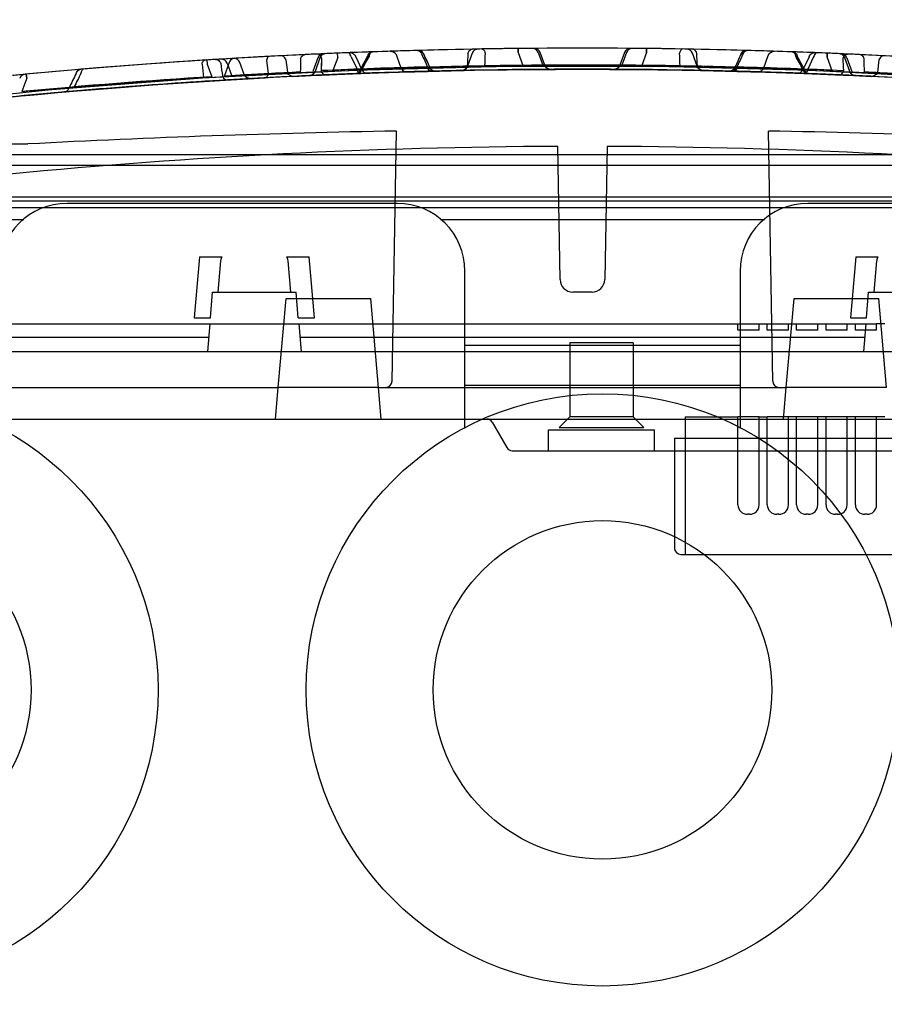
# Paper-space layout 'SUBMITTAL_E3H_2_2' of a CAD drawing. Header units: millimetres. Extents: x 0 to 841, y 0 to 594.
# Tile 9 of 58: x 319 to 331, y 171 to 185. Entities that reach past the tile are written whole.
import ezdxf

# ---------------------------------------------------------------- set-up
doc = ezdxf.new("R2010")
doc.units = ezdxf.units.MM
doc.header["$LTSCALE"] = 46.255
doc.layers.get('0').update_dxf_attribs({"linetype": 'CONTINUOUS'})
doc.layers.add('ROUNDS', color=7, linetype='CONTINUOUS')
doc.styles.get("Standard").update_dxf_attribs({"font": 'txt', "width": 0.725})
doc.dimstyles.new('DIMSTYLE_1', dxfattribs={"dimtxt": 3.5, "dimasz": 4.8, "dimexe": 3.2, "dimexo": 1.6, "dimgap": 1.75, "dimtad": 0, "dimtih": 1, "dimtoh": 1, "dimdec": 1, "dimzin": 0, "dimdsep": 46, "dimtxsty": 'STANDARD', "dimblk": 'CLOSED', "dimblk1": 'CLOSED', "dimblk2": 'CLOSED', "dimcen": 0.09, "dimadec": 0, "dimazin": 0, "dimtp": 0.4, "dimtm": 0.4, "dimtfac": 1, "dimtdec": 1, "dimtofl": 0, "dimtmove": 0, "dimatfit": 3, "dimldrblk": 'CLOSED', "dimfxl": 1, "dimtolj": 1, "dimtzin": 0, "dimarcsym": 0})

# ---------------------------------------------------------------- blocks, each defined once
blk = doc.blocks.new('_CLOSED')
at = {"color": 0, "linetype": 'BYBLOCK'}
for p, q in [((0, 0), (-1, 0.1667)), ((-1, 0.1667), (-1, -0.1667)), ((-1, -0.1667), (0, 0)), ((-1, 0), (0, 0))]:
    blk.add_line(p, q, dxfattribs=at)
blk = doc.blocks.new('*D99')
at = {"color": 2, "linetype": 'CONTINUOUS'}
for p, q in [((312.669, 194.287), (312.669, 199.237)), ((378.505, 194.287), (378.505, 199.237)), ((312.669, 196.037), (333.687, 196.037)), ((378.505, 196.037), (352.412, 196.037)), ((312.669, 152.228), (312.669, 194.287)), ((378.505, 152.228), (378.505, 194.287))]:
    blk.add_line(p, q, dxfattribs=at)
at = {"color": 2, "linetype": 'CONTINUOUS', "xscale": 4.8, "yscale": 4.8, "zscale": 4.8, "rotation": 180}
blk.add_blockref('_CLOSED', (312.669, 196.037), dxfattribs=at)
at = {"color": 2, "linetype": 'CONTINUOUS', "xscale": 4.8, "yscale": 4.8, "zscale": 4.8}
blk.add_blockref('_CLOSED', (378.505, 196.037), dxfattribs=at)
at = {"color": 2, "linetype": 'CONTINUOUS', "insert": (343.05, 197.787), "char_height": 3.5, "width": 15.225, "attachment_point": 2, "line_spacing_factor": 0.9}
blk.add_mtext('2X 219\\P[8.6]', dxfattribs=at)
blk = doc.blocks.new('*D104')
at = {"color": 2, "linetype": 'CONTINUOUS'}
for p, q in [((306.979, 194.287), (306.979, 199.237)), ((312.669, 194.287), (312.669, 199.237)), ((306.979, 196.037), (288.71, 196.037)), ((312.669, 196.037), (325.369, 196.037)), ((306.979, 166.922), (306.979, 194.287)), ((312.669, 152.228), (312.669, 194.287))]:
    blk.add_line(p, q, dxfattribs=at)
at = {"color": 2, "linetype": 'CONTINUOUS', "xscale": 4.8, "yscale": 4.8, "zscale": 4.8}
blk.add_blockref('_CLOSED', (306.979, 196.037), dxfattribs=at)
at = {"color": 2, "linetype": 'CONTINUOUS', "xscale": 4.8, "yscale": 4.8, "zscale": 4.8, "rotation": 180}
blk.add_blockref('_CLOSED', (312.669, 196.037), dxfattribs=at)
at = {"color": 2, "linetype": 'CONTINUOUS', "insert": (286.96, 197.787), "char_height": 3.5, "width": 12.6875, "attachment_point": 3, "line_spacing_factor": 0.9}
blk.add_mtext('19\\P[0.7]', dxfattribs=at)

psp = doc.layouts.new('SUBMITTAL_E3H_2_2')

# ---------------------------------------------------------------- linework, layer by layer
at = {"color": 6, "linetype": 'CONTINUOUS'}
for p, q in [((322.544, 184.32), (322.214, 184.304)), ((322.564, 184.321), (322.306, 184.309)), ((322.73, 184.329), (322.321, 184.31)), ((322.873, 184.335), (322.544, 184.32)), ((323.167, 184.347), (322.73, 184.329)), ((323.208, 184.349), (322.734, 184.329)), ((323.203, 184.349), (322.873, 184.335)), ((323.017, 184.341), (322.873, 184.335)), ((323.137, 184.346), (323.016, 184.341)), ((323.138, 184.346), (323.017, 184.341)), ((323.876, 184.372), (323.022, 184.342)), ((323.287, 184.352), (323.137, 184.346)), ((323.288, 184.352), (323.138, 184.346)), ((323.682, 184.366), (323.208, 184.349)), ((323.462, 184.359), (323.287, 184.352)), ((323.463, 184.359), (323.288, 184.352)), ((323.66, 184.365), (323.462, 184.359)), ((323.661, 184.365), (323.463, 184.359)), ((323.981, 184.376), (323.506, 184.36)), ((323.923, 184.374), (323.518, 184.361)), ((323.918, 184.374), (323.66, 184.365)), ((324.156, 184.381), (323.682, 184.366)), ((323.787, 184.37), (323.77, 184.369)), ((323.77, 184.369), (323.793, 184.367)), ((323.793, 184.367), (323.814, 184.359)), ((323.814, 184.359), (323.833, 184.347)), ((323.833, 184.347), (323.848, 184.33)), ((323.848, 184.33), (323.858, 184.31)), ((324.101, 184.379), (323.874, 184.372)), ((324.101, 184.379), (323.875, 184.372)), ((324.73, 184.395), (323.876, 184.372)), ((324.03, 184.377), (323.917, 184.374)), ((324.355, 184.386), (323.923, 184.374)), ((324.456, 184.388), (323.981, 184.376)), ((324.173, 184.381), (324.03, 184.377)), ((324.172, 184.381), (324.03, 184.377)), ((324.334, 184.385), (324.101, 184.379)), ((324.566, 184.391), (324.333, 184.385)), ((324.567, 184.391), (324.334, 184.385)), ((324.808, 184.396), (324.355, 184.386)), ((324.807, 184.396), (324.355, 184.386)), ((324.931, 184.399), (324.456, 184.388)), ((324.792, 184.396), (324.566, 184.391)), ((324.793, 184.396), (324.567, 184.391)), ((325.583, 184.408), (324.73, 184.395)), ((325.007, 184.4), (324.792, 184.396)), ((325.008, 184.4), (324.793, 184.396)), ((325.277, 184.404), (324.807, 184.396)), ((325.277, 184.404), (324.808, 184.396)), ((324.932, 184.341), (324.865, 184.155)), ((325.204, 184.403), (325.007, 184.4)), ((325.205, 184.403), (325.008, 184.4)), ((325.363, 184.405), (325.069, 184.401)), ((325.38, 184.406), (325.177, 184.403)), ((325.759, 184.41), (325.277, 184.404)), ((325.758, 184.41), (325.277, 184.404)), ((325.447, 184.407), (325.297, 184.405)), ((325.673, 184.409), (325.363, 184.405)), ((325.529, 184.408), (325.379, 184.406)), ((325.529, 184.408), (325.38, 184.406)), ((325.65, 184.409), (325.447, 184.407)), ((325.819, 184.41), (325.622, 184.409)), ((325.996, 184.412), (325.673, 184.409)), ((326.247, 184.413), (325.758, 184.41)), ((326.248, 184.413), (325.759, 184.41)), ((326.034, 184.412), (325.819, 184.41)), ((325.962, 184.171), (325.896, 184.351)), ((326.327, 184.413), (325.996, 184.412)), ((326.327, 184.413), (325.996, 184.412)), ((326.261, 184.413), (326.034, 184.412)), ((326.739, 184.413), (326.247, 184.413)), ((326.74, 184.413), (326.248, 184.413)), ((326.494, 184.413), (326.261, 184.413)), ((326.66, 184.413), (326.327, 184.413)), ((326.66, 184.413), (326.327, 184.413)), ((326.726, 184.413), (326.494, 184.413)), ((326.991, 184.412), (326.66, 184.413)), ((326.991, 184.412), (326.66, 184.413)), ((326.953, 184.412), (326.726, 184.413)), ((327.228, 184.41), (326.739, 184.413)), ((327.229, 184.41), (326.74, 184.413)), ((327.168, 184.41), (326.953, 184.412)), ((327.314, 184.409), (326.991, 184.412)), ((327.314, 184.409), (326.991, 184.412)), ((327.091, 184.351), (327.025, 184.171)), ((327.365, 184.409), (327.168, 184.41)), ((327.71, 184.404), (327.228, 184.41)), ((327.711, 184.404), (327.229, 184.41)), ((327.624, 184.405), (327.314, 184.409)), ((327.624, 184.405), (327.314, 184.409)), ((327.54, 184.407), (327.337, 184.409)), ((328.258, 184.395), (327.404, 184.408)), ((327.608, 184.406), (327.458, 184.408)), ((327.607, 184.406), (327.458, 184.408)), ((327.69, 184.405), (327.54, 184.407)), ((327.81, 184.403), (327.607, 184.406)), ((327.953, 184.4), (327.624, 184.405)), ((328.179, 184.396), (327.71, 184.404)), ((328.18, 184.396), (327.711, 184.404)), ((327.979, 184.4), (327.782, 184.403)), ((327.98, 184.4), (327.783, 184.403)), ((328.194, 184.396), (327.979, 184.4)), ((328.195, 184.396), (327.98, 184.4)), ((328.122, 184.155), (328.055, 184.341)), ((328.531, 184.388), (328.057, 184.399)), ((328.632, 184.386), (328.179, 184.396)), ((328.633, 184.386), (328.18, 184.396)), ((328.421, 184.391), (328.194, 184.396)), ((328.421, 184.391), (328.195, 184.396)), ((329.111, 184.372), (328.258, 184.395)), ((328.654, 184.385), (328.421, 184.391)), ((328.653, 184.385), (328.421, 184.391)), ((329.006, 184.376), (328.531, 184.388)), ((329.064, 184.374), (328.632, 184.386)), ((328.886, 184.379), (328.653, 184.385)), ((328.957, 184.377), (328.814, 184.381)), ((329.305, 184.366), (328.831, 184.381)), ((329.151, 184.371), (328.886, 184.379)), ((329.481, 184.36), (329.006, 184.376)), ((329.469, 184.361), (329.064, 184.374)), ((329.327, 184.365), (329.07, 184.374)), ((329.965, 184.342), (329.111, 184.372)), ((329.129, 184.31), (329.14, 184.33)), ((329.14, 184.33), (329.154, 184.347)), ((329.154, 184.347), (329.173, 184.359)), ((329.173, 184.359), (329.194, 184.367)), ((329.194, 184.367), (329.217, 184.369)), ((329.779, 184.349), (329.305, 184.366)), ((329.524, 184.359), (329.326, 184.365)), ((329.525, 184.359), (329.327, 184.365)), ((329.699, 184.352), (329.524, 184.359)), ((329.7, 184.352), (329.525, 184.359)), ((329.849, 184.346), (329.699, 184.352)), ((329.85, 184.346), (329.7, 184.352)), ((330.253, 184.329), (329.779, 184.349)), ((330.114, 184.335), (329.784, 184.349)), ((330.257, 184.329), (329.82, 184.347)), ((329.97, 184.341), (329.849, 184.346)), ((329.971, 184.341), (329.85, 184.346)), ((330.132, 184.334), (329.97, 184.341)), ((330.443, 184.32), (330.114, 184.335)), ((330.666, 184.31), (330.257, 184.329)), ((330.681, 184.309), (330.423, 184.321)), ((330.773, 184.304), (330.443, 184.32)), ((320.318, 184.186), (319.464, 184.119)), ((320.568, 184.204), (319.995, 184.162)), ((320.305, 184.185), (320.072, 184.168)), ((320.567, 184.204), (320.135, 184.173)), ((320.531, 184.202), (320.304, 184.185)), ((320.531, 184.202), (320.305, 184.185)), ((321.172, 184.245), (320.318, 184.186)), ((320.746, 184.217), (320.531, 184.202)), ((320.745, 184.217), (320.531, 184.202)), ((321.033, 184.236), (320.567, 184.204)), ((321.141, 184.243), (320.568, 184.204)), ((320.942, 184.23), (320.745, 184.217)), ((320.943, 184.23), (320.746, 184.217)), ((321.117, 184.241), (320.942, 184.23)), ((321.118, 184.241), (320.943, 184.23)), ((321.531, 184.267), (321.033, 184.236)), ((321.268, 184.251), (321.117, 184.241)), ((321.388, 184.258), (321.267, 184.251)), ((321.388, 184.258), (321.268, 184.251)), ((321.6, 184.271), (321.293, 184.252)), ((321.549, 184.268), (321.388, 184.258)), ((321.485, 184.21), (321.414, 184.013)), ((321.495, 184.228), (321.485, 184.21)), ((321.508, 184.244), (321.495, 184.228)), ((321.525, 184.257), (321.508, 184.244)), ((321.544, 184.265), (321.525, 184.257)), ((322.057, 184.296), (321.531, 184.267)), ((321.564, 184.269), (321.544, 184.265)), ((321.753, 184.28), (321.586, 184.27)), ((321.753, 184.28), (321.586, 184.27)), ((321.943, 184.29), (321.6, 184.271)), ((321.701, 184.04), (321.639, 184.209)), ((321.899, 184.288), (321.753, 184.28)), ((322.084, 184.298), (321.899, 184.288)), ((322.321, 184.31), (321.943, 184.29)), ((322.306, 184.309), (322.084, 184.298)), ((322.774, 184.275), (322.704, 184.083)), ((323.858, 184.31), (323.921, 184.135)), ((329.066, 184.135), (329.129, 184.31)), ((330.283, 184.083), (330.213, 184.275)), ((331.044, 184.29), (330.666, 184.31)), ((330.904, 184.298), (330.681, 184.309)), ((318.756, 184.057), (318.594, 184.042)), ((319.464, 184.119), (318.611, 184.044)), ((318.876, 184.068), (318.755, 184.057)), ((319.026, 184.082), (318.876, 184.068)), ((319.201, 184.097), (319.026, 184.082)), ((319.201, 184.097), (319.026, 184.081)), ((319.399, 184.114), (319.201, 184.097)), ((319.398, 184.114), (319.201, 184.097)), ((319.74, 184.142), (319.383, 184.113)), ((319.613, 184.132), (319.398, 184.114)), ((319.995, 184.162), (319.423, 184.116)), ((319.84, 184.15), (319.613, 184.132)), ((320.135, 184.173), (319.74, 184.142)), ((320.072, 184.168), (319.839, 184.15)), ((323.263, 184.096), (321.111, 183.985)), ((321.711, 184.02), (321.701, 184.04)), ((321.711, 184.02), (321.701, 184.04)), ((322.681, 184.048), (322.664, 184.035)), ((322.695, 184.064), (322.681, 184.048)), ((322.695, 184.064), (322.681, 184.048)), ((322.704, 184.083), (322.695, 184.064)), ((322.704, 184.083), (322.695, 184.064)), ((322.74, 184.029), (323.091, 184.044)), ((322.853, 184.034), (323.355, 184.054)), ((322.906, 184.036), (323.347, 184.054)), ((322.922, 184.037), (323.08, 184.044)), ((323.08, 184.044), (323.267, 184.051)), ((323.091, 184.044), (323.441, 184.058)), ((325.416, 184.151), (323.263, 184.096)), ((323.267, 184.051), (323.478, 184.059)), ((323.289, 184.052), (323.794, 184.07)), ((323.314, 184.053), (323.745, 184.068)), ((323.314, 184.053), (323.745, 184.068)), ((323.355, 184.054), (323.858, 184.072)), ((323.477, 184.059), (323.707, 184.067)), ((323.478, 184.059), (323.708, 184.067)), ((323.707, 184.067), (323.951, 184.075)), ((323.708, 184.067), (323.953, 184.075)), ((323.745, 184.068), (324.204, 184.082)), ((323.745, 184.068), (324.205, 184.082)), ((323.794, 184.07), (324.299, 184.084)), ((323.858, 184.072), (324.361, 184.086)), ((323.921, 184.135), (323.932, 184.115)), ((323.932, 184.115), (323.946, 184.099)), ((323.946, 184.099), (323.965, 184.086)), ((323.951, 184.075), (324.208, 184.082)), ((323.965, 184.086), (323.986, 184.078)), ((323.986, 184.078), (324.009, 184.076)), ((324.152, 184.08), (324.261, 184.083)), ((324.152, 184.08), (324.261, 184.083)), ((324.204, 184.082), (324.688, 184.094)), ((324.204, 184.082), (324.46, 184.088)), ((324.205, 184.082), (324.688, 184.094)), ((324.208, 184.082), (324.465, 184.089)), ((324.261, 184.083), (324.4, 184.087)), ((324.261, 184.083), (324.399, 184.087)), ((324.299, 184.084), (324.804, 184.096)), ((324.46, 184.088), (324.72, 184.094)), ((324.688, 184.094), (325.19, 184.103)), ((324.714, 184.094), (324.965, 184.099)), ((324.803, 184.099), (324.782, 184.096)), ((324.823, 184.107), (324.803, 184.099)), ((324.841, 184.119), (324.823, 184.107)), ((324.855, 184.136), (324.841, 184.119)), ((324.865, 184.155), (324.855, 184.136)), ((324.954, 184.099), (325.241, 184.104)), ((325.19, 184.103), (325.706, 184.109)), ((325.19, 184.103), (325.428, 184.106)), ((325.401, 184.106), (325.639, 184.109)), ((327.571, 184.151), (325.416, 184.151)), ((325.589, 184.108), (325.869, 184.111)), ((325.706, 184.109), (326.231, 184.113)), ((325.748, 184.11), (325.877, 184.111)), ((325.869, 184.111), (326.113, 184.112)), ((325.972, 184.151), (325.962, 184.171)), ((325.972, 184.151), (325.962, 184.171)), ((325.986, 184.135), (325.972, 184.151)), ((326.004, 184.122), (325.986, 184.135)), ((326.025, 184.114), (326.004, 184.122)), ((326.047, 184.112), (326.025, 184.114)), ((326.113, 184.112), (326.366, 184.113)), ((326.23, 184.113), (326.757, 184.113)), ((326.231, 184.113), (326.757, 184.113)), ((326.366, 184.113), (326.623, 184.113)), ((326.623, 184.113), (326.877, 184.112)), ((326.757, 184.113), (327.281, 184.109)), ((326.877, 184.112), (327.122, 184.111)), ((326.962, 184.114), (326.94, 184.112)), ((326.983, 184.122), (326.962, 184.114)), ((327.001, 184.135), (326.983, 184.122)), ((327.015, 184.151), (327.001, 184.135)), ((327.025, 184.171), (327.015, 184.151)), ((327.025, 184.171), (327.015, 184.151)), ((327.017, 184.111), (327.11, 184.111)), ((327.11, 184.111), (327.398, 184.108)), ((327.281, 184.109), (327.797, 184.103)), ((327.352, 184.109), (327.585, 184.106)), ((327.563, 184.106), (327.797, 184.103)), ((329.725, 184.096), (327.571, 184.151)), ((327.75, 184.104), (328.028, 184.099)), ((327.796, 184.103), (328.298, 184.094)), ((327.908, 184.101), (328.035, 184.099)), ((328.023, 184.099), (328.273, 184.094)), ((328.132, 184.136), (328.122, 184.155)), ((328.146, 184.119), (328.132, 184.136)), ((328.164, 184.107), (328.146, 184.119)), ((328.184, 184.099), (328.164, 184.107)), ((328.183, 184.096), (328.688, 184.084)), ((328.205, 184.096), (328.184, 184.099)), ((328.268, 184.094), (328.526, 184.088)), ((328.298, 184.094), (328.782, 184.082)), ((328.522, 184.089), (328.783, 184.082)), ((328.626, 184.086), (329.129, 184.072)), ((328.688, 184.084), (329.194, 184.07)), ((328.726, 184.083), (328.836, 184.08)), ((328.726, 184.083), (328.835, 184.08)), ((328.78, 184.082), (329.034, 184.075)), ((328.781, 184.082), (329.241, 184.068)), ((328.783, 184.082), (329.036, 184.075)), ((328.915, 184.078), (328.963, 184.077)), ((329.034, 184.075), (329.279, 184.067)), ((329.036, 184.075), (329.281, 184.067)), ((329.129, 184.072), (329.632, 184.054)), ((329.194, 184.07), (329.698, 184.052)), ((329.241, 184.068), (329.673, 184.053)), ((329.279, 184.067), (329.51, 184.059)), ((329.509, 184.059), (329.72, 184.051)), ((329.51, 184.059), (329.721, 184.051)), ((329.546, 184.058), (329.896, 184.044)), ((329.632, 184.054), (330.134, 184.034)), ((329.64, 184.054), (330.081, 184.036)), ((329.72, 184.051), (329.907, 184.044)), ((329.721, 184.051), (329.907, 184.044)), ((331.876, 183.985), (329.725, 184.096)), ((329.896, 184.044), (330.247, 184.029)), ((329.907, 184.044), (330.066, 184.037)), ((329.907, 184.044), (330.065, 184.037)), ((330.293, 184.064), (330.283, 184.083)), ((330.306, 184.048), (330.293, 184.064)), ((330.306, 184.048), (330.293, 184.064)), ((330.323, 184.035), (330.306, 184.048)), ((330.323, 184.035), (330.306, 184.048)), ((321.111, 183.985), (318.963, 183.82)), ((320.406, 183.892), (320.904, 183.927)), ((320.463, 183.896), (320.709, 183.914)), ((320.467, 183.897), (320.712, 183.914)), ((320.709, 183.914), (320.943, 183.929)), ((320.904, 183.927), (321.436, 183.961)), ((320.939, 183.929), (321.15, 183.943)), ((320.943, 183.929), (321.153, 183.943)), ((321.15, 183.943), (321.336, 183.955)), ((321.153, 183.943), (321.339, 183.955)), ((321.336, 183.955), (321.494, 183.964)), ((321.339, 183.955), (321.496, 183.964)), ((321.436, 183.961), (321.998, 183.993)), ((321.466, 183.962), (321.79, 183.981)), ((321.494, 183.964), (321.623, 183.972)), ((321.621, 183.972), (321.79, 183.981)), ((321.726, 184.003), (321.711, 184.02)), ((321.746, 183.99), (321.726, 184.003)), ((321.767, 183.983), (321.746, 183.99)), ((321.79, 183.981), (321.767, 183.983)), ((321.771, 183.98), (322.115, 183.999)), ((322.115, 183.999), (322.494, 184.018)), ((322.39, 184.013), (322.74, 184.029)), ((322.494, 184.018), (322.906, 184.036)), ((322.624, 184.024), (322.794, 184.032)), ((322.644, 184.027), (322.624, 184.024)), ((322.644, 184.027), (322.624, 184.024)), ((322.664, 184.035), (322.644, 184.027)), ((322.794, 184.032), (322.922, 184.037)), ((330.065, 184.037), (330.193, 184.032)), ((330.066, 184.037), (330.193, 184.032)), ((330.081, 184.036), (330.493, 184.018)), ((330.193, 184.032), (330.364, 184.024)), ((330.247, 184.029), (330.597, 184.013)), ((330.343, 184.027), (330.323, 184.035)), ((330.343, 184.027), (330.323, 184.035)), ((330.363, 184.024), (330.343, 184.027)), ((330.363, 184.024), (330.343, 184.027)), ((330.493, 184.018), (330.872, 183.999)), ((318.963, 183.82), (316.82, 183.599)), ((318.664, 183.747), (318.826, 183.762)), ((318.822, 183.762), (319.013, 183.779)), ((319.008, 183.779), (319.224, 183.798)), ((319.152, 183.791), (319.528, 183.824)), ((319.219, 183.797), (319.45, 183.817)), ((319.224, 183.798), (319.455, 183.818)), ((319.45, 183.817), (319.701, 183.838)), ((319.528, 183.824), (319.947, 183.857)), ((319.695, 183.837), (319.95, 183.858)), ((319.701, 183.838), (319.955, 183.858)), ((319.947, 183.857), (320.406, 183.892)), ((319.95, 183.858), (320.208, 183.877)), ((319.955, 183.858), (320.213, 183.878)), ((320.208, 183.877), (320.463, 183.896)), ((320.213, 183.878), (320.467, 183.897)), ((318.367, 183.719), (318.539, 183.735)), ((318.537, 183.735), (318.664, 183.747)), ((318.539, 183.735), (318.667, 183.747)), ((318.094, 182.152), (334.894, 182.152)), ((321.212, 180.502), (322.475, 180.502)), ((328.699, 180.412), (328.699, 180.502)), ((328.999, 180.412), (328.999, 180.502)), ((329.115, 180.412), (329.115, 180.502)), ((329.415, 180.412), (329.415, 180.502)), ((329.531, 180.412), (329.531, 180.502)), ((329.831, 180.412), (329.831, 180.502)), ((329.947, 180.412), (329.947, 180.502)), ((330.247, 180.412), (330.247, 180.502)), ((330.364, 180.412), (330.364, 180.502)), ((330.78, 180.502), (330.664, 180.502)), ((330.664, 180.412), (330.664, 180.502)), ((318.394, 180.316), (321.196, 180.316)), ((322.491, 180.316), (330.496, 180.316)), ((326.315, 180.232), (326.315, 179.182)), ((327.215, 180.232), (327.215, 179.182)), ((318.394, 180.112), (321.178, 180.112)), ((322.509, 180.112), (330.478, 180.112)), ((322.144, 179.152), (322.183, 179.602)), ((323.604, 179.602), (322.183, 179.602)), ((323.643, 179.152), (323.604, 179.602)), ((329.344, 179.152), (329.383, 179.602)), ((330.804, 179.602), (329.383, 179.602)), ((327.949, 179.182), (328.699, 179.182)), ((327.949, 179.182), (327.949, 177.232)), ((328.699, 177.937), (328.699, 179.182)), ((328.999, 179.182), (329.115, 179.182)), ((328.999, 177.937), (328.999, 179.182)), ((329.115, 177.937), (329.115, 179.182)), ((329.531, 179.182), (329.415, 179.182)), ((329.415, 177.937), (329.415, 179.182)), ((329.531, 177.937), (329.531, 179.182)), ((329.947, 179.182), (329.831, 179.182)), ((329.831, 177.937), (329.831, 179.182)), ((329.947, 177.937), (329.947, 179.182)), ((330.364, 179.182), (330.247, 179.182)), ((330.247, 177.937), (330.247, 179.182)), ((330.364, 177.937), (330.364, 179.182)), ((330.78, 179.182), (330.664, 179.182)), ((330.664, 177.937), (330.664, 179.182)), ((317.584, 179.152), (334.399, 179.152)), ((325.215, 179.107), (325.422, 178.747)), ((327.799, 178.882), (327.799, 177.322)), ((325.5, 178.702), (326.014, 178.702)), ((327.514, 178.702), (333.514, 178.702)), ((327.889, 177.232), (327.949, 177.232))]:
    psp.add_line(p, q, dxfattribs=at)
at = {"color": 7, "linetype": 'CONTINUOUS'}
for p, q in [((323.025, 184.282), (323.022, 184.342)), ((325.583, 184.408), (325.584, 184.349)), ((325.584, 184.349), (325.583, 184.408)), ((325.584, 184.349), (325.65, 184.168)), ((325.866, 184.351), (325.932, 184.171)), ((327.121, 184.351), (327.055, 184.171)), ((327.403, 184.349), (327.337, 184.168)), ((327.403, 184.349), (327.404, 184.408)), ((327.404, 184.408), (327.403, 184.349)), ((329.965, 184.342), (329.962, 184.282)), ((329.962, 184.282), (329.965, 184.342)), ((321.172, 184.245), (321.175, 184.186)), ((321.175, 184.186), (321.24, 184.008)), ((321.459, 184.198), (321.521, 184.03)), ((322.015, 184.237), (322.039, 184.052)), ((322.291, 184.245), (322.312, 184.072)), ((322.744, 184.274), (322.674, 184.082)), ((323.025, 184.282), (322.958, 184.098)), ((323.215, 184.288), (323.299, 184.113)), ((323.28, 184.29), (323.365, 184.117)), ((329.707, 184.29), (329.622, 184.117)), ((329.772, 184.288), (329.688, 184.113)), ((329.962, 184.282), (330.03, 184.098)), ((330.243, 184.274), (330.313, 184.082)), ((330.696, 184.245), (330.675, 184.072)), ((318.617, 183.985), (318.611, 184.044)), ((318.611, 184.044), (318.617, 183.985)), ((318.617, 183.985), (318.548, 183.796)), ((323.795, 179.69), (323.857, 183.236)), ((329.192, 179.69), (329.13, 183.236)), ((318.634, 183.053), (317.821, 183.053)), ((326.177, 181.13), (326.144, 183.019)), ((326.843, 183.019), (326.81, 181.13)), ((338.464, 182.902), (314.494, 182.902)), ((307.969, 182.302), (458.329, 182.302)), ((335.254, 182.242), (317.734, 182.242)), ((321.068, 181.455), (320.992, 180.59)), ((321.068, 181.455), (321.386, 181.455)), ((321.365, 181.398), (321.326, 180.952)), ((322.301, 181.455), (322.62, 181.455)), ((322.361, 180.952), (322.322, 181.398)), ((322.695, 180.59), (322.62, 181.455)), ((330.368, 181.455), (330.292, 180.59)), ((330.368, 181.455), (330.686, 181.455)), ((330.665, 181.398), (330.626, 180.952)), ((321.22, 180.59), (321.251, 180.952)), ((321.251, 180.952), (322.436, 180.952)), ((322.183, 179.602), (322.294, 180.862)), ((322.294, 180.862), (323.494, 180.862)), ((322.467, 180.59), (322.436, 180.952)), ((323.604, 179.602), (323.494, 180.862)), ((326.63, 180.953), (326.357, 180.953)), ((329.383, 179.602), (329.494, 180.862)), ((329.494, 180.862), (330.694, 180.862)), ((330.52, 180.59), (330.551, 180.952)), ((330.551, 180.952), (331.736, 180.952)), ((330.804, 179.602), (330.694, 180.862)), ((320.992, 180.59), (321.22, 180.59)), ((322.467, 180.59), (322.695, 180.59)), ((330.292, 180.59), (330.52, 180.59)), ((318.309, 180.502), (321.212, 180.502)), ((321.212, 180.502), (321.178, 180.112)), ((322.475, 180.502), (330.664, 180.502)), ((322.475, 180.502), (322.509, 180.112)), ((328.999, 180.412), (328.699, 180.412)), ((329.415, 180.412), (329.115, 180.412)), ((329.831, 180.412), (329.531, 180.412)), ((330.247, 180.412), (329.947, 180.412)), ((330.664, 180.412), (330.364, 180.412)), ((330.512, 180.502), (330.478, 180.112)), ((327.215, 180.232), (326.315, 180.232)), ((321.178, 180.112), (322.509, 180.112)), ((330.478, 180.112), (331.809, 180.112)), ((317.134, 179.602), (322.183, 179.602)), ((323.604, 179.602), (329.383, 179.602)), ((326.165, 179.032), (326.315, 179.182)), ((327.215, 179.182), (326.315, 179.182)), ((327.365, 179.032), (327.215, 179.182)), ((328.999, 179.182), (328.699, 179.182)), ((329.415, 179.182), (329.115, 179.182)), ((329.831, 179.182), (329.531, 179.182)), ((330.247, 179.182), (329.947, 179.182)), ((330.664, 179.182), (330.364, 179.182)), ((326.165, 179.032), (327.365, 179.032)), ((326.014, 179.002), (327.514, 179.002)), ((326.014, 178.702), (326.014, 179.002)), ((327.514, 178.702), (327.514, 179.002)), ((327.799, 178.882), (333.229, 178.882)), ((326.014, 178.702), (327.514, 178.702)), ((328.864, 177.802), (328.834, 177.802)), ((329.28, 177.802), (329.25, 177.802)), ((329.696, 177.802), (329.666, 177.802)), ((330.112, 177.802), (330.082, 177.802)), ((330.529, 177.802), (330.499, 177.802)), ((327.949, 177.232), (333.079, 177.232))]:
    psp.add_line(p, q, dxfattribs=at)
at = {"color": 3, "linetype": 'CONTINUOUS'}
for p, q in [((307.969, 182.752), (458.329, 182.752)), ((318.575, 181.98), (313.982, 181.98)), ((329.075, 181.98), (324.482, 181.98))]:
    psp.add_line(p, q, dxfattribs=at)
at = {"color": 7, "linetype": 'CONTINUOUS'}
for centre, radius, start, end in [((326.494, 100.158), 84.255, 92.55746, 92.67314), ((322.829, 184.243), 0.09, 92.5004, 160.0018), ((326.494, 100.158), 84.255, 92.36115, 92.49567), ((326.494, 100.158), 84.255, 92.22741, 92.26326), ((326.494, 100.158), 84.255, 92.02403, 92.05503), ((326.494, 100.158), 84.255, 91.56764, 91.59001), ((378.239, 209.312), 59.521, 204.82573, 205.01284), ((378.227, 209.307), 59.508, 204.82572, 205.01286), ((390.273, 214.146), 72.45, 204.30874, 204.46133), ((390.259, 214.14), 72.434, 204.30872, 204.46137), ((370.672, 181.752), 45.873, 176.767, 176.9973), ((326.494, 100.158), 84.255, 90.96837, 91.06293), ((366.129, 182.724), 41.046, 177.7404, 177.9922), ((366.12, 182.724), 41.037, 177.7405, 177.9923), ((326.494, 100.158), 84.255, 90.48453, 90.61893), ((325.782, 184.32), 0.09, 20, 90.4845), ((327.205, 184.32), 0.09, 89.5205, 160.0017), ((326.494, 100.158), 84.255, 89.38107, 89.51547), ((286.861, 182.724), 41.043, 2.0078, 2.2596), ((286.898, 182.725), 41.006, 2.0075, 2.2596), ((326.494, 100.158), 84.255, 88.93707, 89.03161), ((282.314, 181.752), 45.874, 3.0027, 3.233), ((282.316, 181.752), 45.872, 3.0027, 3.233), ((262.691, 214.157), 72.476, 335.53865, 335.69126), ((262.728, 214.14), 72.435, 335.53866, 335.69127), ((274.753, 209.31), 59.516, 334.98716, 335.17427), ((274.76, 209.307), 59.508, 334.98714, 335.17428), ((326.494, 100.158), 84.255, 88.40999, 88.43236), ((326.494, 100.158), 84.255, 87.94497, 87.97597), ((326.494, 100.158), 84.255, 87.73675, 87.77259), ((326.494, 100.158), 84.255, 87.50433, 87.63885), ((330.158, 184.243), 0.09, 20, 87.5043), ((326.494, 100.158), 84.255, 87.32686, 87.44254), ((378.961, 190.668), 58.22, 186.39435, 186.5786), ((326.494, 100.158), 84.255, 93.48671, 93.64209), ((321.375, 184.167), 0.09, 20, 93.4867), ((379.206, 191.009), 58.236, 186.721, 186.89132), ((326.494, 100.158), 84.255, 92.91153, 93.01882), ((363.29, 182.887), 40.813, 178.0688, 178.3335), ((363.289, 182.887), 40.812, 178.0688, 178.3335), ((362.4, 182.518), 39.641, 177.4675, 177.7234), ((362.393, 182.519), 39.635, 177.4675, 177.7234), ((376.395, 155.37), 60.335, 151.34655, 151.5519), ((376.392, 155.371), 60.332, 151.34654, 151.55193), ((370.581, 157.931), 53.99, 150.7627, 150.9927), ((370.577, 157.934), 53.985, 150.7627, 150.9927), ((282.403, 157.929), 53.994, 29.0073, 29.2373), ((282.41, 157.933), 53.985, 29.0073, 29.2373), ((276.586, 155.366), 60.342, 28.44809, 28.65344), ((276.601, 155.375), 60.325, 28.44808, 28.65347), ((290.591, 182.519), 39.638, 2.2766, 2.5325), ((290.594, 182.519), 39.635, 2.2766, 2.5325), ((289.683, 182.886), 40.827, 1.6667, 1.9311), ((289.69, 182.887), 40.82, 1.6666, 1.9312), ((326.494, 100.158), 84.255, 95.36788, 95.50288), ((326.494, 100.158), 84, 84.654, 95.346), ((409.064, 139.014), 100.413, 153.34968, 153.47941), ((413.628, 137.148), 105.271, 153.53814, 153.65841), ((326.494, 100.158), 84.255, 94.81389, 94.85261), ((326.494, 100.158), 83.955, 87.82978, 93.43289), ((326.493, 100.176), 83.937, 92.08336, 92.80195), ((326.494, 100.152), 83.961, 90.30489, 92.6419), ((326.419, 100.631), 83.542, 91.4541, 92.49017), ((326.493, 100.168), 83.945, 91.4555, 92.48569), ((326.492, 100.269), 83.903, 90.57513, 92.41442), ((326.492, 100.27), 83.902, 90.5751, 92.41442), ((326.494, 100.156), 83.958, 87.82982, 92.17014), ((326.532, 101.025), 83.147, 91.15066, 92.19613), ((324.78, 184.186), 0.09, 271.165, 339.9988), ((326.494, 108.206), 75.967, 88.77137, 91.22866), ((326.493, 94.438), 89.734, 89.11533, 90.88446), ((326.493, 100.166), 83.947, 89.69503, 90.30471), ((326.493, 100.153), 83.96, 87.35808, 89.69513), ((326.495, 100.266), 83.906, 87.58561, 89.42485), ((326.495, 100.268), 83.904, 87.58561, 89.42488), ((328.207, 184.186), 0.09, 200.0012, 268.8349), ((326.455, 101.019), 83.153, 87.80395, 88.84936), ((326.494, 100.158), 83.955, 87.81233, 88.8468), ((326.494, 100.168), 83.945, 87.51432, 88.5445), ((326.567, 100.608), 83.564, 87.51001, 88.54582), ((326.494, 100.176), 83.937, 87.19805, 87.91664), ((326.493, 100.144), 83.969, 86.56721, 87.85211), ((326.494, 100.153), 83.96, 93.21152, 95.55459), ((326.503, 100.067), 84.105, 93.58777, 95.42761), ((326.503, 100.071), 84.102, 93.58772, 95.42764), ((326.494, 100.156), 83.957, 93.06917, 95.01671), ((326.556, 99.928), 84.245, 93.69634, 94.94894), ((326.494, 33.35), 149.91, 91.00775, 93.00523), ((326.494, 33.35), 149.91, 86.99477, 88.99225), ((326.494, 99.11), 83.91, 90.23864, 95.55476), ((326.494, 99.11), 83.91, 84.44524, 89.76136), ((326.357, 181.133), 0.18, 181, 270), ((326.63, 181.133), 0.18, 270, 359), ((323.705, 179.692), 0.09, 270, 359), ((329.282, 179.692), 0.09, 181, 270)]:
    psp.add_arc(centre, radius, start, end, dxfattribs=at)
at = {"color": 6, "linetype": 'CONTINUOUS'}
for centre, radius, start, end in [((322.859, 184.245), 0.09, 92.4756, 160.0001), ((325.017, 184.31), 0.09, 91.0057, 160.0002), ((325.812, 184.32), 0.09, 20, 90.464), ((327.175, 184.32), 0.09, 89.5364, 160.0002), ((327.97, 184.31), 0.09, 20, 88.9946), ((330.128, 184.245), 0.09, 20, 87.5246), ((321.555, 184.178), 0.09, 20, 93.3639), ((318.602, 183.952), 0.09, 95.3802, 160.0001), ((321.785, 184.071), 0.09, 200.0006, 273.2136), ((322.619, 184.114), 0.09, 272.6396, 339.999), ((326.046, 184.202), 0.09, 200.0006, 270.3067), ((326.941, 184.202), 0.09, 269.6919, 339.9989), ((328.981, 184.166), 0.09, 268.3042, 340.002), ((330.368, 184.114), 0.09, 200.0006, 267.3596), ((325.137, 179.062), 0.09, 30, 90), ((325.5, 178.792), 0.09, 210, 270), ((328.834, 177.937), 0.135, 180, 270), ((328.864, 177.937), 0.135, 270, 360), ((329.25, 177.937), 0.135, 180, 270), ((329.28, 177.937), 0.135, 270, 360), ((329.666, 177.937), 0.135, 180, 270), ((329.696, 177.937), 0.135, 270, 360), ((330.082, 177.937), 0.135, 180, 270), ((330.112, 177.937), 0.135, 270, 360), ((330.499, 177.937), 0.135, 180, 270), ((330.529, 177.937), 0.135, 270, 360), ((327.889, 177.322), 0.09, 180, 270)]:
    psp.add_arc(centre, radius, start, end, dxfattribs=at)
at = {"color": 7, "linetype": 'CONTINUOUS'}
for centre, major_axis, start_param, end_param in [((321.425, 181.393), (0.0074, 0.0862), 0.827536, 1.56872), ((322.262, 181.393), (-0.0074, 0.0862), -1.56872, -0.827536), ((330.725, 181.393), (0.0074, 0.0862), 0.827536, 1.56872)]:
    psp.add_ellipse(centre, major_axis=major_axis, ratio=0.693437, start_param=start_param, end_param=end_param, dxfattribs=at)
for points, knots in [([(322.5, 184.262), (322.503, 184.273), (322.512, 184.293), (322.535, 184.315), (322.555, 184.321), (322.564, 184.321)], [0, 0, 0, 0, 0.360536, 0.691611, 1, 1, 1, 1]), ([(322.797, 184.27), (322.794, 184.281), (322.785, 184.302), (322.763, 184.324), (322.743, 184.33), (322.734, 184.329)], [0, 0, 0, 0, 0.377448, 0.70843, 1, 1, 1, 1]), ([(323.215, 184.288), (323.212, 184.299), (323.206, 184.318), (323.19, 184.341), (323.174, 184.348), (323.167, 184.347)], [0, 0, 0, 0, 0.411584, 0.743172, 1, 1, 1, 1]), ([(323.203, 184.349), (323.214, 184.349), (323.237, 184.344), (323.265, 184.322), (323.276, 184.301), (323.28, 184.29)], [0, 0, 0, 0, 0.316616, 0.648564, 1, 1, 1, 1]), ([(323.506, 184.36), (323.498, 184.36), (323.479, 184.353), (323.459, 184.331), (323.452, 184.312), (323.449, 184.301)], [0, 0, 0, 0, 0.293537, 0.623997, 1, 1, 1, 1]), ([(323.518, 184.361), (323.51, 184.36), (323.494, 184.353), (323.477, 184.331), (323.471, 184.312), (323.469, 184.301)], [0, 0, 0, 0, 0.272576, 0.603486, 1, 1, 1, 1]), ([(323.469, 184.301), (323.471, 184.312), (323.477, 184.331), (323.494, 184.353), (323.51, 184.36), (323.518, 184.361)], [0, 0, 0, 0, 0.39612, 0.726468, 1, 1, 1, 1]), ([(324.156, 184.381), (324.165, 184.381), (324.184, 184.375), (324.206, 184.353), (324.215, 184.333), (324.218, 184.321)], [0, 0, 0, 0, 0.292004, 0.622868, 1, 1, 1, 1]), ([(324.246, 184.322), (324.243, 184.333), (324.232, 184.354), (324.205, 184.376), (324.183, 184.381), (324.172, 184.381)], [0, 0, 0, 0, 0.353404, 0.685195, 1, 1, 1, 1]), ([(324.173, 184.381), (324.183, 184.381), (324.205, 184.376), (324.232, 184.354), (324.243, 184.333), (324.247, 184.322)], [0, 0, 0, 0, 0.310064, 0.644148, 1, 1, 1, 1]), ([(324.872, 184.339), (324.875, 184.35), (324.883, 184.37), (324.903, 184.392), (324.922, 184.398), (324.931, 184.399)], [0, 0, 0, 0, 0.376297, 0.706858, 1, 1, 1, 1]), ([(325.069, 184.401), (325.076, 184.401), (325.092, 184.394), (325.107, 184.372), (325.113, 184.353), (325.115, 184.342)], [0, 0, 0, 0, 0.255383, 0.586481, 1, 1, 1, 1]), ([(327.918, 184.401), (327.911, 184.401), (327.895, 184.394), (327.88, 184.372), (327.874, 184.353), (327.872, 184.342)], [0, 0, 0, 0, 0.25539, 0.586485, 1, 1, 1, 1]), ([(328.115, 184.339), (328.112, 184.35), (328.104, 184.37), (328.084, 184.392), (328.065, 184.398), (328.057, 184.399)], [0, 0, 0, 0, 0.376297, 0.706858, 1, 1, 1, 1]), ([(328.814, 184.381), (328.804, 184.381), (328.782, 184.376), (328.755, 184.354), (328.744, 184.333), (328.741, 184.322)], [0, 0, 0, 0, 0.310064, 0.644148, 1, 1, 1, 1]), ([(328.741, 184.322), (328.744, 184.333), (328.755, 184.354), (328.782, 184.376), (328.804, 184.381), (328.815, 184.381)], [0, 0, 0, 0, 0.353404, 0.685195, 1, 1, 1, 1]), ([(328.77, 184.321), (328.773, 184.333), (328.781, 184.353), (328.803, 184.375), (328.823, 184.381), (328.831, 184.381)], [0, 0, 0, 0, 0.377132, 0.707996, 1, 1, 1, 1]), ([(329.469, 184.361), (329.477, 184.36), (329.493, 184.353), (329.51, 184.331), (329.516, 184.312), (329.518, 184.301)], [0, 0, 0, 0, 0.272542, 0.603467, 1, 1, 1, 1]), ([(329.518, 184.301), (329.516, 184.312), (329.51, 184.331), (329.493, 184.353), (329.477, 184.36), (329.47, 184.361)], [0, 0, 0, 0, 0.396125, 0.726474, 1, 1, 1, 1]), ([(329.481, 184.36), (329.49, 184.36), (329.508, 184.353), (329.528, 184.331), (329.536, 184.312), (329.538, 184.301)], [0, 0, 0, 0, 0.293537, 0.623997, 1, 1, 1, 1]), ([(329.707, 184.29), (329.711, 184.301), (329.723, 184.322), (329.75, 184.344), (329.773, 184.349), (329.784, 184.349)], [0, 0, 0, 0, 0.351436, 0.683383, 1, 1, 1, 1]), ([(329.82, 184.347), (329.814, 184.348), (329.798, 184.341), (329.782, 184.318), (329.775, 184.299), (329.772, 184.288)], [0, 0, 0, 0, 0.254879, 0.587594, 1, 1, 1, 1]), ([(330.19, 184.27), (330.193, 184.281), (330.202, 184.302), (330.224, 184.324), (330.244, 184.33), (330.253, 184.329)], [0, 0, 0, 0, 0.377448, 0.70843, 1, 1, 1, 1]), ([(330.487, 184.262), (330.484, 184.273), (330.475, 184.293), (330.452, 184.315), (330.432, 184.321), (330.423, 184.321)], [0, 0, 0, 0, 0.360536, 0.69161, 1, 1, 1, 1]), ([(321.103, 184.184), (321.105, 184.194), (321.109, 184.212), (321.121, 184.235), (321.135, 184.243), (321.141, 184.243)], [0, 0, 0, 0, 0.418244, 0.749179, 1, 1, 1, 1]), ([(321.293, 184.252), (321.304, 184.253), (321.327, 184.249), (321.354, 184.226), (321.366, 184.205), (321.369, 184.193)], [0, 0, 0, 0, 0.314064, 0.645317, 1, 1, 1, 1]), ([(322.057, 184.296), (322.05, 184.296), (322.035, 184.289), (322.022, 184.266), (322.017, 184.247), (322.015, 184.237)], [0, 0, 0, 0, 0.263659, 0.591638, 1, 1, 1, 1]), ([(322.291, 184.245), (322.288, 184.257), (322.276, 184.278), (322.248, 184.3), (322.225, 184.305), (322.214, 184.304)], [0, 0, 0, 0, 0.351578, 0.683559, 1, 1, 1, 1]), ([(330.773, 184.304), (330.762, 184.305), (330.739, 184.3), (330.711, 184.278), (330.7, 184.257), (330.696, 184.245)], [0, 0, 0, 0, 0.316441, 0.648423, 1, 1, 1, 1]), ([(319.319, 184.054), (319.322, 184.064), (319.331, 184.084), (319.354, 184.105), (319.373, 184.112), (319.383, 184.113)], [0, 0, 0, 0, 0.352485, 0.684069, 1, 1, 1, 1]), ([(319.423, 184.116), (319.417, 184.115), (319.403, 184.107), (319.392, 184.085), (319.387, 184.067), (319.386, 184.057)], [0, 0, 0, 0, 0.251242, 0.581965, 1, 1, 1, 1]), ([(322.494, 184.074), (322.405, 184.069), (322.24, 184.061), (322.002, 184.048), (321.797, 184.037), (321.608, 184.025), (321.513, 184.02), (321.382, 184.012), (321.561, 184.023), (321.705, 184.031), (322.079, 184.053), (322.338, 184.066), (322.494, 184.074)], [0, 0, 0, 0, 0.123354, 0.230265, 0.328576, 0.413604, 0.475131, 0.5, 0.529326, 0.62476, 0.783374, 1, 1, 1, 1]), ([(322.039, 184.052), (322.037, 184.041), (322.033, 184.023), (322.019, 184.001), (322.005, 183.993), (321.998, 183.993)], [0, 0, 0, 0, 0.413249, 0.743923, 1, 1, 1, 1]), ([(322.39, 184.013), (322.379, 184.012), (322.356, 184.017), (322.328, 184.039), (322.316, 184.06), (322.312, 184.072)], [0, 0, 0, 0, 0.316438, 0.648409, 1, 1, 1, 1]), ([(322.79, 184.093), (322.793, 184.082), (322.802, 184.062), (322.824, 184.039), (322.844, 184.034), (322.853, 184.034)], [0, 0, 0, 0, 0.377471, 0.708424, 1, 1, 1, 1]), ([(323.346, 184.111), (323.343, 184.1), (323.335, 184.081), (323.315, 184.059), (323.297, 184.052), (323.289, 184.052)], [0, 0, 0, 0, 0.376062, 0.706527, 1, 1, 1, 1]), ([(323.347, 184.054), (323.34, 184.054), (323.324, 184.061), (323.308, 184.083), (323.302, 184.102), (323.299, 184.113)], [0, 0, 0, 0, 0.2555, 0.587126, 1, 1, 1, 1]), ([(323.314, 184.053), (323.322, 184.053), (323.338, 184.06), (323.355, 184.082), (323.362, 184.101), (323.364, 184.112)], [0, 0, 0, 0, 0.276382, 0.606666, 1, 1, 1, 1]), ([(323.365, 184.117), (323.369, 184.105), (323.38, 184.084), (323.408, 184.062), (323.431, 184.057), (323.441, 184.058)], [0, 0, 0, 0, 0.351444, 0.683383, 1, 1, 1, 1]), ([(324.4, 184.087), (324.335, 184.085), (324.205, 184.082), (324.135, 184.08), (323.993, 184.076), (324.037, 184.077), (324.083, 184.078), (324.169, 184.081), (324.277, 184.084), (324.356, 184.086), (324.399, 184.087)], [0, 0, 0, 0, 0.251397, 0.421962, 0.500088, 0.507305, 0.577784, 0.691044, 0.832527, 1, 1, 1, 1]), ([(324.361, 184.086), (324.352, 184.086), (324.333, 184.091), (324.311, 184.114), (324.302, 184.134), (324.299, 184.145)], [0, 0, 0, 0, 0.292003, 0.622844, 1, 1, 1, 1]), ([(324.326, 184.146), (324.33, 184.135), (324.341, 184.114), (324.367, 184.092), (324.389, 184.087), (324.4, 184.087)], [0, 0, 0, 0, 0.35435, 0.685808, 1, 1, 1, 1]), ([(324.399, 184.087), (324.389, 184.087), (324.367, 184.092), (324.341, 184.114), (324.33, 184.135), (324.326, 184.146)], [0, 0, 0, 0, 0.313513, 0.645212, 1, 1, 1, 1]), ([(324.804, 184.096), (324.812, 184.096), (324.831, 184.102), (324.851, 184.125), (324.859, 184.144), (324.862, 184.155)], [0, 0, 0, 0, 0.293112, 0.623662, 1, 1, 1, 1]), ([(327.879, 184.162), (327.741, 184.164), (327.46, 184.168), (327.04, 184.171), (326.633, 184.173), (326.26, 184.172), (325.929, 184.171), (325.635, 184.168), (325.365, 184.165), (325.193, 184.163), (325.108, 184.162)], [0, 0, 0, 0, 0.14925, 0.304276, 0.454682, 0.589779, 0.708325, 0.813037, 0.90864, 1, 1, 1, 1]), ([(328.125, 184.155), (328.128, 184.144), (328.136, 184.125), (328.156, 184.102), (328.175, 184.096), (328.183, 184.096)], [0, 0, 0, 0, 0.376338, 0.706892, 1, 1, 1, 1]), ([(328.587, 184.087), (328.598, 184.087), (328.62, 184.092), (328.646, 184.114), (328.657, 184.135), (328.661, 184.146)], [0, 0, 0, 0, 0.313984, 0.645789, 1, 1, 1, 1]), ([(328.588, 184.087), (328.628, 184.086), (328.705, 184.084), (328.808, 184.081), (328.896, 184.079), (328.943, 184.077), (328.995, 184.076), (328.873, 184.079), (328.794, 184.082), (328.659, 184.085), (328.587, 184.087)], [0, 0, 0, 0, 0.156373, 0.292281, 0.404954, 0.480368, 0.499844, 0.56043, 0.724452, 1, 1, 1, 1]), ([(328.661, 184.146), (328.657, 184.135), (328.647, 184.114), (328.62, 184.092), (328.598, 184.087), (328.588, 184.087)], [0, 0, 0, 0, 0.354897, 0.686693, 1, 1, 1, 1]), ([(328.688, 184.145), (328.685, 184.134), (328.676, 184.114), (328.654, 184.091), (328.635, 184.086), (328.626, 184.086)], [0, 0, 0, 0, 0.377154, 0.707986, 1, 1, 1, 1]), ([(329.546, 184.058), (329.557, 184.057), (329.579, 184.062), (329.607, 184.084), (329.618, 184.105), (329.622, 184.117)], [0, 0, 0, 0, 0.316622, 0.648558, 1, 1, 1, 1]), ([(329.673, 184.053), (329.665, 184.053), (329.649, 184.06), (329.632, 184.082), (329.626, 184.101), (329.623, 184.112)], [0, 0, 0, 0, 0.276309, 0.606623, 1, 1, 1, 1]), ([(329.688, 184.113), (329.685, 184.102), (329.679, 184.083), (329.663, 184.06), (329.647, 184.054), (329.64, 184.054)], [0, 0, 0, 0, 0.41133, 0.741889, 1, 1, 1, 1]), ([(329.698, 184.052), (329.69, 184.052), (329.672, 184.059), (329.652, 184.081), (329.644, 184.1), (329.641, 184.111)], [0, 0, 0, 0, 0.293523, 0.623961, 1, 1, 1, 1]), ([(330.134, 184.034), (330.143, 184.034), (330.163, 184.039), (330.185, 184.062), (330.194, 184.082), (330.197, 184.093)], [0, 0, 0, 0, 0.291546, 0.622516, 1, 1, 1, 1]), ([(330.493, 184.074), (330.64, 184.067), (330.884, 184.054), (331.253, 184.033), (331.388, 184.025), (331.605, 184.012), (331.485, 184.019), (331.365, 184.026), (331.123, 184.041), (330.83, 184.057), (330.612, 184.068), (330.493, 184.074)], [0, 0, 0, 0, 0.204417, 0.358164, 0.457598, 0.5, 0.515248, 0.58531, 0.697485, 0.834631, 1, 1, 1, 1]), ([(330.675, 184.072), (330.671, 184.06), (330.659, 184.039), (330.631, 184.017), (330.608, 184.012), (330.597, 184.013)], [0, 0, 0, 0, 0.35159, 0.683566, 1, 1, 1, 1]), ([(321.39, 184.021), (321.394, 184.01), (321.405, 183.988), (321.433, 183.966), (321.456, 183.962), (321.466, 183.962)], [0, 0, 0, 0, 0.354499, 0.686345, 1, 1, 1, 1]), ([(319.152, 183.791), (319.162, 183.792), (319.181, 183.799), (319.205, 183.82), (319.214, 183.84), (319.217, 183.85)], [0, 0, 0, 0, 0.316542, 0.648059, 1, 1, 1, 1])]:
    psp.add_open_spline(points, degree=3, knots=knots, dxfattribs=at)
at = {"layer": 'ROUNDS', "color": 7, "linetype": 'CONTINUOUS'}
for p, q in [((323.869, 182.212), (319.189, 182.212)), ((334.369, 182.212), (329.689, 182.212)), ((324.829, 179.021), (324.829, 181.252)), ((328.729, 181.252), (328.729, 179.021)), ((324.829, 179.632), (328.729, 179.632))]:
    psp.add_line(p, q, dxfattribs=at)
at = {"layer": 'ROUNDS', "color": 3, "linetype": 'CONTINUOUS'}
psp.add_line((324.829, 180.202), (328.729, 180.202), dxfattribs=at)
at = {"layer": 'ROUNDS', "color": 7, "linetype": 'CONTINUOUS'}
for centre, radius in [((316.279, 175.312), 4.2), ((326.779, 175.312), 4.2), ((316.279, 175.312), 2.4), ((326.779, 175.312), 2.4)]:
    psp.add_circle(centre, radius, dxfattribs=at)
for centre, start, end in [((319.189, 181.252), 90, 180), ((323.869, 181.252), 0, 90), ((329.689, 181.252), 90, 180)]:
    psp.add_arc(centre, 0.96, start, end, dxfattribs=at)

# ---------------------------------------------------------------- dimensions: what is measured, and where the dimension line sits
at = {"color": 2, "linetype": 'CONTINUOUS'}
dim = psp.add_linear_dim(base=(306.979, 196.037), p1=(312.669, 150.628), p2=(306.979, 165.322), angle=180, text='19\\P[0.7]', dimstyle='DIMSTYLE_1', dxfattribs=at)
dim.commit()
dim.dimension.update_dxf_attribs({"geometry": '*D104', "text_midpoint": (280.617, 193.412), "dimtype": 160})
dim = psp.add_linear_dim(base=(378.505, 196.037), p1=(312.669, 150.628), p2=(378.505, 150.628), text='2X 219\\P[8.6]', dimstyle='DIMSTYLE_1', dxfattribs=at)
dim.commit()
dim.dimension.update_dxf_attribs({"geometry": '*D99', "text_midpoint": (343.05, 193.412), "dimtype": 160})

doc.saveas('drawing.dxf')
